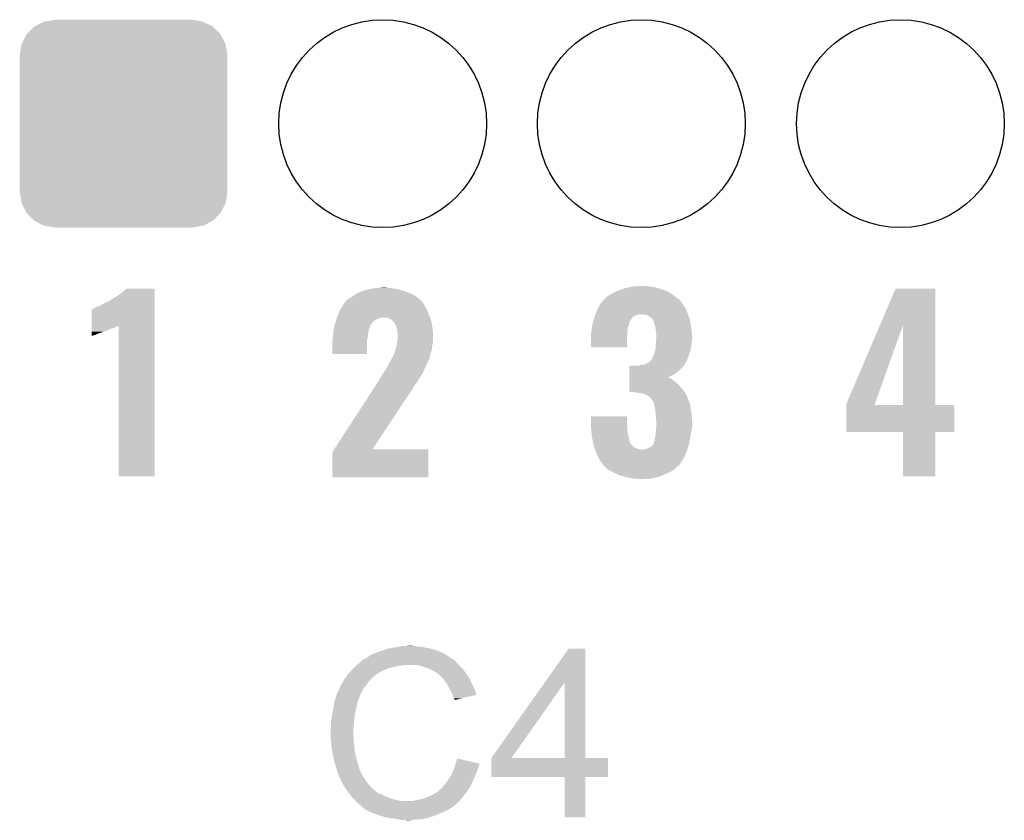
# Model space of a CAD drawing. Extents: x -1.3 to 24.2, y -3.9 to 39.2.
# Tile 26 of 37: x 5.6 to 11.3, y 19.2 to 23.8. Entities that reach past the tile are written whole.
import ezdxf

# ---------------------------------------------------------------- set-up
doc = ezdxf.new("R2010")
doc.units = 0
doc.layers.get('0').update_dxf_attribs({"linetype": 'CONTINUOUS'})
doc.layers.add('ANGLE_11_CLICK_V101_GTO', color=14, linetype='CONTINUOUS')
doc.layers.add('ANGLE_11_CLICK_V101_GTS', color=12, linetype='CONTINUOUS')

# ---------------------------------------------------------------- blocks, each defined once
blk = doc.blocks.new('ROUND_23')
blk.add_circle((0, 0), 0.602)
blk = doc.blocks.new('CUSTOM_52')
for points in [[(-0.512916, 0.564078), (-0.463036, 0.590212), (0.514762, 0.564078), (0.46108, 0.590212)], [(-0.463036, 0.590212), (-0.452138, 0.592028), (0.46108, 0.590212), (0.457348, 0.592028)], [(-0.452138, 0.592028), (-0.40005, 0.600706), (0.457348, 0.592028), (0.40005, 0.600706)], [(-0.40005, 0.600706), (-0.40005, 0.60198), (0.40005, 0.600706), (0.40005, 0.60198)], [(-0.58926, 0.463036), (-0.564078, 0.51476), (0.590212, 0.463036), (0.563112, 0.51476)], [(-0.564078, 0.51476), (-0.559382, 0.519598), (0.563112, 0.51476), (0.560576, 0.519598)], [(-0.559382, 0.519598), (-0.519598, 0.560576), (0.560576, 0.519598), (0.51837, 0.560576)], [(-0.519598, 0.560576), (-0.512916, 0.564078), (0.51837, 0.560576), (0.514762, 0.564078)], [(-0.600706, 0.40005), (-0.592028, 0.457348), (0.600706, 0.40005), (0.59116, 0.457348)], [(-0.592028, 0.457348), (-0.58926, 0.463036), (0.59116, 0.457348), (0.590212, 0.463036)], [(-0.60198, -0.40005), (-0.60198, 0.40005), (0.60198, -0.40005), (0.60198, 0.40005)], [(-0.591158, -0.457348), (-0.600706, -0.40005), (0.592028, -0.457348), (0.600706, -0.40005)], [(-0.590212, -0.463036), (-0.591158, -0.457348), (0.589258, -0.463036), (0.592028, -0.457348)], [(-0.563108, -0.514762), (-0.590212, -0.463036), (0.564078, -0.514762), (0.589258, -0.463036)], [(-0.560576, -0.519598), (-0.563108, -0.514762), (0.559382, -0.519598), (0.564078, -0.514762)], [(-0.518366, -0.560576), (-0.560576, -0.519598), (0.519598, -0.560576), (0.559382, -0.519598)], [(-0.51476, -0.564078), (-0.518366, -0.560576), (0.512914, -0.564078), (0.519598, -0.560576)], [(-0.461078, -0.590212), (-0.51476, -0.564078), (0.463036, -0.590212), (0.512914, -0.564078)], [(-0.457348, -0.592028), (-0.461078, -0.590212), (0.452136, -0.592028), (0.463036, -0.590212)], [(-0.40005, -0.600706), (-0.457348, -0.592028), (0.40005, -0.600706), (0.452136, -0.592028)], [(-0.40005, -0.60198), (-0.40005, -0.600706), (0.40005, -0.60198), (0.40005, -0.600706)]]:
    blk.add_solid(points)

msp = doc.modelspace()

# ---------------------------------------------------------------- linework, layer by layer
at = {"layer": 'ANGLE_11_CLICK_V101_GTO'}
for points in [[(9.09574, 22.24532), (9.1186, 22.2504), (9.248142, 22.24532), (9.21512, 22.2504)], [(9.1186, 22.2504), (9.166858, 22.25294), (9.21512, 22.2504), (9.18972, 22.25294)], [(6.113782, 22.184362), (6.12902, 22.19452), (6.347458, 22.184362), (6.347458, 22.19452)], [(6.12902, 22.19452), (6.15696, 22.21484), (6.347458, 22.19452), (6.347458, 22.21484)], [(6.15696, 22.21484), (6.172198, 22.227538), (6.347458, 22.21484), (6.347458, 22.227538)], [(6.172198, 22.227538), (6.182342, 22.237678), (6.347458, 22.227538), (6.34746, 22.237678)], [(6.182342, 22.237678), (6.182366, 22.2377), (6.34746, 22.237678), (6.182366, 22.2377)], [(7.4803, 22.18436), (7.499344, 22.197058), (7.871458, 22.18436), (7.85622, 22.197058)], [(7.499344, 22.197058), (7.503158, 22.1996), (7.85622, 22.197058), (7.850714, 22.1996)], [(7.503158, 22.1996), (7.52493, 22.2123), (7.850714, 22.1996), (7.823198, 22.2123)], [(7.52493, 22.2123), (7.53364, 22.21738), (7.823198, 22.2123), (7.808976, 22.21738)], [(7.53364, 22.21738), (7.5565, 22.225), (7.808976, 22.21738), (7.78764, 22.225)], [(7.5565, 22.225), (7.571742, 22.23008), (7.78764, 22.225), (7.769862, 22.23008)], [(7.571742, 22.23008), (7.595872, 22.23516), (7.769862, 22.23008), (7.752082, 22.23516)], [(7.595872, 22.23516), (7.620002, 22.24024), (7.752082, 22.23516), (7.7216, 22.24024)], [(7.620002, 22.24024), (7.64667, 22.24278), (7.7216, 22.24024), (7.696202, 22.24278)], [(7.64667, 22.24278), (7.673338, 22.24532), (7.696202, 22.24278), (7.686042, 22.24532)], [(8.9662, 22.18944), (8.983976, 22.20214), (9.366252, 22.18944), (9.34974, 22.20214)], [(8.983976, 22.20214), (8.98398, 22.202142), (9.34974, 22.20214), (9.349738, 22.202142)], [(8.98398, 22.202142), (9.00684, 22.21484), (9.349738, 22.202142), (9.329104, 22.21484)], [(9.00684, 22.21484), (9.025128, 22.22246), (9.329104, 22.21484), (9.316722, 22.22246)], [(9.025128, 22.22246), (9.03732, 22.22754), (9.316722, 22.22246), (9.302498, 22.22754)], [(9.03732, 22.22754), (9.058656, 22.23516), (9.302498, 22.22754), (9.28116, 22.23516)], [(9.058656, 22.23516), (9.072882, 22.24024), (9.28116, 22.23516), (9.264652, 22.24024)], [(9.072882, 22.24024), (9.09574, 22.24532), (9.264652, 22.24024), (9.248142, 22.24532)], [(10.549896, 22.026758), (10.640066, 22.237678), (10.871208, 22.026758), (10.8712, 22.237678)], [(10.640066, 22.237678), (10.640076, 22.2377), (10.8712, 22.237678), (10.640076, 22.2377)], [(6.01218, 22.133562), (6.029962, 22.13864), (6.347456, 22.133562), (6.347456, 22.13864)], [(6.029962, 22.13864), (6.04774, 22.1488), (6.347456, 22.13864), (6.347458, 22.1488)], [(6.04774, 22.1488), (6.09346, 22.171674), (6.347458, 22.1488), (6.347458, 22.171674)], [(6.09346, 22.171674), (6.093474, 22.174206), (6.347458, 22.171674), (6.347458, 22.174206)], [(6.093474, 22.174206), (6.113782, 22.184362), (6.347458, 22.174206), (6.347458, 22.184362)], [(7.424422, 22.12086), (7.437486, 22.14118), (7.921752, 22.12086), (7.90956, 22.14118)], [(7.437486, 22.14118), (7.447286, 22.156422), (7.90956, 22.14118), (7.900852, 22.156422)], [(7.447286, 22.156422), (7.452342, 22.158956), (7.900852, 22.156422), (7.899402, 22.158956)], [(7.452342, 22.158956), (7.452362, 22.158966), (7.899402, 22.158956), (7.89939, 22.158966)], [(7.452362, 22.158966), (7.456932, 22.16658), (7.89939, 22.158966), (7.889244, 22.16658)], [(7.456932, 22.16658), (7.45998, 22.171656), (7.889244, 22.16658), (7.886702, 22.171656)], [(7.45998, 22.171656), (7.459984, 22.171662), (7.886702, 22.171656), (7.886696, 22.171662)], [(7.459984, 22.171662), (7.4803, 22.18436), (7.886696, 22.171662), (7.871458, 22.18436)], [(8.9154, 22.1234), (8.925562, 22.14372), (9.4234, 22.1234), (9.409854, 22.14372)], [(8.925562, 22.14372), (8.927516, 22.14626), (9.409854, 22.14372), (9.40816, 22.14626)], [(8.927516, 22.14626), (8.941194, 22.16404), (9.40816, 22.14626), (9.39546, 22.16404)], [(8.941194, 22.16404), (8.949006, 22.174196), (9.39546, 22.16404), (9.38784, 22.174196)], [(8.949006, 22.174196), (8.950964, 22.17674), (9.38784, 22.174196), (9.382762, 22.17674)], [(8.950964, 22.17674), (8.950966, 22.176742), (9.382762, 22.17674), (9.38276, 22.176742)], [(8.950966, 22.176742), (8.95604, 22.179282), (9.38276, 22.176742), (9.379458, 22.179282)], [(8.95604, 22.179282), (8.9662, 22.18944), (9.379458, 22.179282), (9.366252, 22.18944)], [(5.981708, 22.021784), (5.981722, 22.11832), (6.347454, 22.021784), (6.347456, 22.11832)], [(5.981722, 22.11832), (5.984242, 22.118322), (6.347456, 22.11832), (6.347456, 22.118322)], [(5.984242, 22.118322), (5.991864, 22.120862), (6.347456, 22.118322), (6.347456, 22.120862)], [(5.991864, 22.120862), (5.999478, 22.12594), (6.347456, 22.120862), (6.347456, 22.12594)], [(5.999478, 22.12594), (6.01218, 22.133562), (6.347456, 22.12594), (6.347456, 22.133562)], [(7.403464, 22.07006), (7.40664, 22.08022), (7.942944, 22.07006), (7.939316, 22.08022)], [(7.40664, 22.08022), (7.408862, 22.0853), (7.939316, 22.08022), (7.9375, 22.0853)], [(7.408862, 22.0853), (7.422198, 22.11578), (7.9375, 22.0853), (7.9248, 22.11578)], [(7.422198, 22.11578), (7.424422, 22.12086), (7.9248, 22.11578), (7.921752, 22.12086)], [(8.89508, 22.0726), (8.8978, 22.080218), (9.118602, 22.0726), (9.128758, 22.080218)], [(8.8978, 22.080218), (8.899614, 22.0853), (9.128758, 22.080218), (9.14146, 22.0853)], [(8.899614, 22.0853), (8.900522, 22.087838), (9.14146, 22.0853), (9.149078, 22.087838)], [(8.900522, 22.08784), (8.902336, 22.09292), (9.437794, 22.08784), (9.4361, 22.09292)], [(8.900522, 22.087838), (8.900522, 22.08784), (9.149078, 22.087838), (9.184638, 22.08784)], [(8.902336, 22.09292), (8.90778, 22.10816), (9.4361, 22.09292), (9.42975, 22.10816)], [(8.90778, 22.10816), (8.9154, 22.1234), (9.42975, 22.10816), (9.4234, 22.1234)], [(9.199878, 22.085302), (9.184638, 22.08784), (9.43864, 22.085302), (9.437794, 22.08784)], [(9.21004, 22.077682), (9.199878, 22.085302), (9.44118, 22.077682), (9.43864, 22.085302)], [(5.981706, 22.01926), (5.981708, 22.021784), (6.134096, 22.01926), (6.13915, 22.021784)], [(6.13918, 21.150602), (6.13915, 22.021784), (6.347438, 21.150602), (6.347454, 22.021784)], [(7.38852, 22.019258), (7.389874, 22.024336), (7.594598, 22.019258), (7.597138, 22.024336)], [(7.389874, 22.024336), (7.39055, 22.026874), (7.597138, 22.024336), (7.59714, 22.026874)], [(7.39055, 22.026874), (7.39394, 22.03958), (7.59714, 22.026874), (7.607724, 22.03958)], [(7.39394, 22.03958), (7.394732, 22.04212), (7.607724, 22.03958), (7.60984, 22.04212)], [(7.394732, 22.04212), (7.397908, 22.052278), (7.60984, 22.04212), (7.62, 22.052278)], [(7.397908, 22.052278), (7.40029, 22.0599), (7.62, 22.052278), (7.63524, 22.0599)], [(7.40029, 22.0599), (7.401876, 22.06498), (7.63524, 22.0599), (7.64794, 22.06498)], [(7.401876, 22.06498), (7.403464, 22.070058), (7.64794, 22.06498), (7.658096, 22.070058)], [(7.403464, 22.070058), (7.403464, 22.07006), (7.658096, 22.070058), (7.688578, 22.07006)], [(7.701276, 22.067522), (7.688578, 22.07006), (7.94385, 22.067522), (7.942944, 22.07006)], [(7.719058, 22.057362), (7.701276, 22.067522), (7.947478, 22.057362), (7.94385, 22.067522)], [(7.726684, 22.049738), (7.719058, 22.057362), (7.9502, 22.049738), (7.947478, 22.057362)], [(7.72922, 22.047202), (7.726684, 22.049738), (7.950648, 22.047202), (7.9502, 22.049738)], [(7.734292, 22.044662), (7.72922, 22.047202), (7.951096, 22.044662), (7.950648, 22.047202)], [(7.73938, 22.031958), (7.734292, 22.044662), (7.953338, 22.031958), (7.951096, 22.044662)], [(7.747, 22.019262), (7.73938, 22.031958), (7.95558, 22.019262), (7.953338, 22.031958)], [(8.88062, 22.009098), (8.882964, 22.02434), (9.08812, 22.009098), (9.093198, 22.02434)], [(8.882964, 22.02434), (8.884918, 22.037038), (9.093198, 22.02434), (9.09574, 22.037038)], [(8.884918, 22.037038), (8.88492, 22.037042), (9.09574, 22.037038), (9.09574, 22.037042)], [(8.88492, 22.037042), (8.887096, 22.044658), (9.09574, 22.037042), (9.09828, 22.044658)], [(8.887096, 22.044658), (8.888546, 22.049738), (9.09828, 22.044658), (9.10082, 22.049738)], [(8.888546, 22.049738), (8.892902, 22.06498), (9.10082, 22.049738), (9.11098, 22.06498)], [(8.892902, 22.06498), (8.895078, 22.072598), (9.11098, 22.06498), (9.1186, 22.072598)], [(8.895078, 22.072598), (8.89508, 22.0726), (9.1186, 22.072598), (9.118602, 22.0726)], [(9.220194, 22.072602), (9.21004, 22.077682), (9.442874, 22.072602), (9.44118, 22.077682)], [(9.22528, 22.064984), (9.220194, 22.072602), (9.445412, 22.064984), (9.442874, 22.072602)], [(9.230356, 22.062442), (9.22528, 22.064984), (9.44626, 22.062442), (9.445412, 22.064984)], [(9.235434, 22.057366), (9.230356, 22.062442), (9.447952, 22.057366), (9.44626, 22.062442)], [(9.23544, 22.054824), (9.235434, 22.057366), (9.4488, 22.054824), (9.447952, 22.057366)], [(9.235442, 22.054818), (9.23544, 22.054824), (9.4488, 22.054818), (9.4488, 22.054824)], [(9.24052, 22.039578), (9.235442, 22.054818), (9.451658, 22.039578), (9.4488, 22.054818)], [(9.245598, 22.026882), (9.24052, 22.039578), (9.45404, 22.026882), (9.451658, 22.039578)], [(9.247414, 22.014182), (9.245598, 22.026882), (9.45642, 22.014182), (9.45404, 22.026882)], [(10.355582, 21.572224), (10.549896, 22.026758), (10.520862, 21.572224), (10.683202, 22.026758)], [(10.683218, 21.5646), (10.683202, 22.026758), (10.871222, 21.5646), (10.871208, 22.026758)], [(5.9817, 21.968458), (5.981702, 21.97862), (5.999478, 21.968458), (6.022338, 21.97862)], [(5.9817, 21.96592), (5.9817, 21.968458), (5.989322, 21.96592), (5.999478, 21.968458)], [(5.9817, 21.96341), (5.9817, 21.96592), (5.9817, 21.96341), (5.989322, 21.96592)], [(5.981702, 21.98878), (5.981704, 21.996398), (6.052818, 21.98878), (6.078218, 21.996398)], [(5.981702, 21.988778), (5.981702, 21.98878), (6.050278, 21.988778), (6.052818, 21.98878)], [(5.981702, 21.98624), (5.981702, 21.988778), (6.04266, 21.98624), (6.050278, 21.988778)], [(5.981702, 21.981158), (5.981702, 21.98624), (6.032498, 21.981158), (6.04266, 21.98624)], [(5.981702, 21.97862), (5.981702, 21.981158), (6.022338, 21.97862), (6.032498, 21.981158)], [(5.981704, 21.996398), (5.981706, 22.006558), (6.078218, 21.996398), (6.095996, 22.006558)], [(5.981706, 22.016718), (5.981706, 22.01926), (6.121396, 22.016718), (6.131558, 22.01926)], [(5.981706, 22.009098), (5.981706, 22.016718), (6.111238, 22.009098), (6.121396, 22.016718)], [(5.981706, 22.006558), (5.981706, 22.009098), (6.095996, 22.006558), (6.111238, 22.009098)], [(7.37997, 21.9583), (7.38124, 21.965918), (7.5819, 21.9583), (7.582746, 21.965918)], [(7.38124, 21.965918), (7.382328, 21.981162), (7.582746, 21.965918), (7.58444, 21.981162)], [(7.382328, 21.981162), (7.383416, 21.996398), (7.58444, 21.981162), (7.58698, 21.996398)], [(7.383416, 21.996398), (7.38378, 22.001482), (7.58698, 21.996398), (7.589012, 22.001482)], [(7.38378, 22.001482), (7.38581, 22.009098), (7.589012, 22.001482), (7.592058, 22.009098)], [(7.38581, 22.009098), (7.38852, 22.019258), (7.592058, 22.009098), (7.594598, 22.019258)], [(7.749542, 22.00656), (7.747, 22.019262), (7.95782, 22.00656), (7.95558, 22.019262)], [(7.75462, 21.981162), (7.749542, 22.00656), (7.959158, 21.981162), (7.95782, 22.00656)], [(7.75462, 21.958302), (7.75462, 21.981162), (7.96036, 21.958302), (7.959158, 21.981162)], [(8.87476, 21.968462), (8.875394, 21.971), (9.085326, 21.968462), (9.08558, 21.971)], [(8.87476, 21.945602), (8.87476, 21.968462), (9.08304, 21.945602), (9.085326, 21.968462)], [(8.875394, 21.971), (8.8773, 21.978622), (9.08558, 21.971), (9.08558, 21.978622)], [(8.8773, 21.991322), (8.87984, 22.00402), (9.08558, 21.991322), (9.087394, 22.00402)], [(8.8773, 21.991318), (8.8773, 21.991322), (9.08558, 21.991318), (9.08558, 21.991322)], [(8.8773, 21.978622), (8.8773, 21.991318), (9.08558, 21.978622), (9.08558, 21.991318)], [(8.87984, 22.00402), (8.88062, 22.009098), (9.087394, 22.00402), (9.08812, 22.009098)], [(9.25068, 21.99132), (9.247414, 22.014182), (9.458708, 21.99132), (9.45642, 22.014182)], [(9.25322, 21.976082), (9.25068, 21.99132), (9.46023, 21.976082), (9.458708, 21.99132)], [(9.25322, 21.963382), (9.25322, 21.976082), (9.4615, 21.963382), (9.46023, 21.976082)], [(7.37616, 21.927822), (7.378064, 21.935438), (7.576816, 21.927822), (7.57682, 21.935438)], [(7.37616, 21.859262), (7.37616, 21.927822), (7.576798, 21.859262), (7.576816, 21.927822)], [(7.378064, 21.935438), (7.3787, 21.937982), (7.57682, 21.935438), (7.577384, 21.937982)], [(7.3787, 21.950682), (7.37997, 21.9583), (7.580206, 21.950682), (7.5819, 21.9583)], [(7.3787, 21.937982), (7.3787, 21.950682), (7.577384, 21.937982), (7.580206, 21.950682)], [(7.747724, 21.90496), (7.74954, 21.917658), (7.95528, 21.90496), (7.957396, 21.917658)], [(7.74954, 21.917658), (7.75349, 21.935438), (7.957396, 21.917658), (7.96036, 21.935438)], [(7.75349, 21.935438), (7.75462, 21.940522), (7.96036, 21.935438), (7.96036, 21.940522)], [(7.75462, 21.940522), (7.75462, 21.958302), (7.96036, 21.940522), (7.96036, 21.958302)], [(8.87476, 21.897362), (8.87476, 21.945602), (9.083018, 21.897362), (9.08304, 21.945602)], [(9.25068, 21.92274), (9.252988, 21.94814), (9.458324, 21.92274), (9.4615, 21.94814)], [(9.25068, 21.907502), (9.25068, 21.92274), (9.45642, 21.907502), (9.458324, 21.92274)], [(9.25068, 21.897342), (9.25068, 21.907502), (9.454388, 21.897342), (9.45642, 21.907502)], [(9.252988, 21.94814), (9.25322, 21.950678), (9.4615, 21.94814), (9.4615, 21.950678)], [(9.25322, 21.950678), (9.25322, 21.963382), (9.4615, 21.950678), (9.4615, 21.963382)], [(7.576798, 21.85924), (7.37616, 21.859262), (7.576798, 21.85924), (7.576798, 21.859262)], [(7.729222, 21.84908), (7.731762, 21.851624), (7.94228, 21.84908), (7.94303, 21.851624)], [(7.731762, 21.851624), (7.734302, 21.856702), (7.94303, 21.851624), (7.944522, 21.856702)], [(7.734302, 21.856702), (7.73684, 21.866858), (7.944522, 21.856702), (7.94751, 21.866858)], [(7.73684, 21.866858), (7.74192, 21.8821), (7.94751, 21.866858), (7.951992, 21.8821)], [(7.74192, 21.8821), (7.742644, 21.884638), (7.951992, 21.8821), (7.95274, 21.884638)], [(7.742644, 21.884638), (7.747, 21.899882), (7.95274, 21.884638), (7.954644, 21.899882)], [(7.747, 21.899882), (7.747724, 21.90496), (7.954644, 21.899882), (7.95528, 21.90496)], [(9.083018, 21.89734), (8.87476, 21.897362), (9.083018, 21.89734), (9.083018, 21.897362)], [(9.23544, 21.844), (9.240522, 21.8567), (9.439102, 21.844), (9.443722, 21.8567)], [(9.240522, 21.8567), (9.2456, 21.874478), (9.443722, 21.8567), (9.449054, 21.874478)], [(9.2456, 21.874478), (9.247292, 21.8821), (9.449054, 21.874478), (9.45134, 21.8821)], [(9.247292, 21.8821), (9.25068, 21.897342), (9.45134, 21.8821), (9.454388, 21.897342)], [(7.6962, 21.78812), (7.708898, 21.80844), (7.918872, 21.78812), (7.92734, 21.80844)], [(7.708898, 21.80844), (7.721598, 21.833836), (7.92734, 21.80844), (7.940038, 21.833836)], [(7.721598, 21.833836), (7.72541, 21.841458), (7.940038, 21.833836), (7.94004, 21.841458)], [(7.72541, 21.841458), (7.729222, 21.84908), (7.94004, 21.841458), (7.94228, 21.84908)], [(9.141462, 21.79066), (9.15416, 21.7932), (9.411334, 21.79066), (9.41324, 21.7932)], [(9.15416, 21.7932), (9.1694, 21.79574), (9.41324, 21.7932), (9.414932, 21.79574)], [(9.1694, 21.79574), (9.187184, 21.798282), (9.414932, 21.79574), (9.416628, 21.798282)], [(9.187184, 21.798282), (9.191412, 21.80082), (9.416628, 21.798282), (9.41832, 21.80082)], [(9.191412, 21.80082), (9.195646, 21.80336), (9.41832, 21.80082), (9.420858, 21.80336)], [(9.195646, 21.80336), (9.19988, 21.8059), (9.420858, 21.80336), (9.422128, 21.8059)], [(9.19988, 21.8059), (9.215122, 21.813524), (9.422128, 21.8059), (9.42594, 21.813524)], [(9.215122, 21.813524), (9.22528, 21.82622), (9.42594, 21.813524), (9.432288, 21.82622)], [(9.22528, 21.82622), (9.227818, 21.82876), (9.432288, 21.82622), (9.43356, 21.82876)], [(9.227818, 21.82876), (9.227822, 21.828764), (9.43356, 21.82876), (9.43356, 21.828764)], [(9.227822, 21.828764), (9.23544, 21.844), (9.43356, 21.828764), (9.439102, 21.844)], [(7.663178, 21.734778), (7.666564, 21.739856), (7.891778, 21.734778), (7.894318, 21.739856)], [(7.666564, 21.739856), (7.66826, 21.7424), (7.894318, 21.739856), (7.896858, 21.7424)], [(7.66826, 21.7424), (7.683498, 21.765258), (7.896858, 21.7424), (7.908288, 21.765258)], [(7.683498, 21.765258), (7.690554, 21.77796), (7.908288, 21.765258), (7.91464, 21.77796)], [(7.690554, 21.77796), (7.6962, 21.78812), (7.91464, 21.77796), (7.918872, 21.78812)], [(9.098292, 21.72462), (9.098294, 21.74494), (9.321892, 21.72462), (9.362438, 21.74494)], [(9.098294, 21.74494), (9.098296, 21.75764), (9.362438, 21.74494), (9.38022, 21.75764)], [(9.098296, 21.75764), (9.0983, 21.78304), (9.38022, 21.75764), (9.405618, 21.78304)], [(9.0983, 21.78304), (9.098302, 21.79066), (9.405618, 21.78304), (9.411334, 21.79066)], [(7.627108, 21.676356), (7.638668, 21.69414), (7.851138, 21.676356), (7.86638, 21.69414)], [(7.638668, 21.69414), (7.64032, 21.69668), (7.86638, 21.69414), (7.86783, 21.69668)], [(7.64032, 21.69668), (7.649464, 21.711922), (7.86783, 21.69668), (7.876542, 21.711922)], [(7.649464, 21.711922), (7.65556, 21.72208), (7.876542, 21.711922), (7.883312, 21.72208)], [(7.65556, 21.72208), (7.658102, 21.727162), (7.883312, 21.72208), (7.8867, 21.727162)], [(7.658102, 21.727162), (7.663178, 21.734778), (7.8867, 21.727162), (7.891778, 21.734778)], [(9.098284, 21.67382), (9.098286, 21.68652), (9.39038, 21.67382), (9.37768, 21.68652)], [(9.098286, 21.68652), (9.098288, 21.70684), (9.37768, 21.68652), (9.35228, 21.70684)], [(9.098288, 21.70684), (9.09829, 21.71446), (9.35228, 21.70684), (9.34212, 21.71446)], [(9.09829, 21.719538), (9.098292, 21.72208), (9.334504, 21.719538), (9.326884, 21.72208)], [(9.09829, 21.71446), (9.09829, 21.719538), (9.34212, 21.71446), (9.334504, 21.719538)], [(9.098292, 21.724614), (9.098292, 21.72462), (9.324346, 21.724614), (9.321892, 21.72462)], [(9.098292, 21.72208), (9.098292, 21.724614), (9.326884, 21.72208), (9.324346, 21.724614)], [(7.387718, 21.30806), (7.59244, 21.62302), (7.609882, 21.30806), (7.81812, 21.62302)], [(7.59244, 21.62302), (7.610602, 21.65096), (7.81812, 21.62302), (7.838438, 21.65096)], [(7.610602, 21.65096), (7.627108, 21.676356), (7.838438, 21.65096), (7.851138, 21.676356)], [(9.09828, 21.6408), (9.098282, 21.65858), (9.41578, 21.6408), (9.40308, 21.65858)], [(9.09828, 21.638282), (9.09828, 21.6408), (9.417354, 21.638282), (9.41578, 21.6408)], [(9.128756, 21.63826), (9.09828, 21.638282), (9.417368, 21.63826), (9.417354, 21.638282)], [(9.098282, 21.65858), (9.098284, 21.67382), (9.40308, 21.65858), (9.39038, 21.67382)], [(9.133836, 21.635722), (9.128756, 21.63826), (9.418954, 21.635722), (9.417368, 21.63826)], [(9.136378, 21.63572), (9.133836, 21.635722), (9.418956, 21.63572), (9.418954, 21.635722)], [(9.15924, 21.63318), (9.136378, 21.63572), (9.420544, 21.63318), (9.418956, 21.63572)], [(9.177016, 21.63064), (9.15924, 21.63318), (9.42213, 21.63064), (9.420544, 21.63318)], [(9.194798, 21.62302), (9.177016, 21.63064), (9.426894, 21.62302), (9.42213, 21.63064)], [(9.199034, 21.62048), (9.194798, 21.62302), (9.42848, 21.62048), (9.426894, 21.62302)], [(9.207498, 21.615402), (9.199034, 21.62048), (9.430512, 21.615402), (9.42848, 21.62048)], [(9.217658, 21.60778), (9.207498, 21.615402), (9.43356, 21.60778), (9.430512, 21.615402)], [(9.225274, 21.600166), (9.217658, 21.60778), (9.436606, 21.600166), (9.43356, 21.60778)], [(9.22528, 21.595102), (9.225274, 21.600166), (9.438632, 21.595102), (9.436606, 21.600166)], [(9.227808, 21.595078), (9.22528, 21.595102), (9.438642, 21.595078), (9.438632, 21.595102)], [(9.23798, 21.577302), (9.227808, 21.595078), (9.445752, 21.577302), (9.438642, 21.595078)], [(9.239886, 21.569678), (9.23798, 21.577302), (9.4488, 21.569678), (9.445752, 21.577302)], [(9.24306, 21.55698), (9.239886, 21.569678), (9.450754, 21.55698), (9.4488, 21.569678)], [(10.35558, 21.564628), (10.355582, 21.572224), (10.51815, 21.564628), (10.520862, 21.572224)], [(10.35558, 21.5646), (10.35558, 21.564628), (10.683218, 21.5646), (10.51815, 21.564628)], [(10.35558, 21.564578), (10.35558, 21.5646), (10.98042, 21.564578), (10.871222, 21.5646)], [(10.35558, 21.407142), (10.35558, 21.564578), (10.980398, 21.407142), (10.98042, 21.564578)], [(9.246648, 21.53666), (9.24306, 21.55698), (9.45388, 21.53666), (9.450754, 21.55698)], [(9.25068, 21.513802), (9.246648, 21.53666), (9.45769, 21.513802), (9.45388, 21.53666)], [(9.25068, 21.506182), (9.25068, 21.513802), (9.45896, 21.506182), (9.45769, 21.513802)], [(8.87476, 21.46046), (8.87478, 21.498538), (9.08304, 21.46046), (9.08304, 21.498538)], [(8.875222, 21.4503), (8.87476, 21.46046), (9.08304, 21.4503), (9.08304, 21.46046)], [(8.87478, 21.498538), (8.874782, 21.49856), (9.08304, 21.498538), (8.874782, 21.49856)], [(8.876032, 21.432518), (8.875222, 21.4503), (9.08558, 21.432518), (9.08304, 21.4503)], [(9.25068, 21.493482), (9.25068, 21.506182), (9.459808, 21.493482), (9.45896, 21.506182)], [(9.25322, 21.478242), (9.25068, 21.493482), (9.460824, 21.478242), (9.459808, 21.493482)], [(9.25322, 21.468082), (9.25322, 21.478242), (9.4615, 21.468082), (9.460824, 21.478242)], [(9.25322, 21.442678), (9.25322, 21.468082), (9.4615, 21.442678), (9.4615, 21.468082)], [(8.876724, 21.417278), (8.876032, 21.432518), (9.08558, 21.417278), (9.08558, 21.432518)], [(8.8773, 21.404582), (8.876724, 21.417278), (9.087962, 21.404582), (9.08558, 21.417278)], [(8.881712, 21.37664), (8.8773, 21.404582), (9.0932, 21.37664), (9.087962, 21.404582)], [(9.25068, 21.40966), (9.250962, 21.4122), (9.456028, 21.40966), (9.45642, 21.4122)], [(9.25068, 21.389342), (9.25068, 21.40966), (9.452902, 21.389342), (9.456028, 21.40966)], [(9.250962, 21.4122), (9.252936, 21.42998), (9.45642, 21.4122), (9.45896, 21.42998)], [(9.252936, 21.42998), (9.25322, 21.432522), (9.45896, 21.42998), (9.459468, 21.432522)], [(9.25322, 21.432522), (9.25322, 21.442678), (9.459468, 21.432522), (9.4615, 21.442678)], [(10.683218, 21.40712), (10.35558, 21.407142), (10.980398, 21.40712), (10.980398, 21.407142)], [(10.68322, 21.407098), (10.683218, 21.40712), (10.8712, 21.407098), (10.980398, 21.40712)], [(10.68324, 21.150602), (10.68322, 21.407098), (10.871178, 21.150602), (10.8712, 21.407098)], [(8.88492, 21.356322), (8.881712, 21.37664), (9.09828, 21.356322), (9.0932, 21.37664)], [(8.88492, 21.35632), (8.88492, 21.356322), (9.098282, 21.35632), (9.09828, 21.356322)], [(8.888732, 21.341078), (8.88492, 21.35632), (9.103364, 21.341078), (9.098282, 21.35632)], [(8.890004, 21.335996), (8.888732, 21.341078), (9.108442, 21.335996), (9.103364, 21.341078)], [(9.230362, 21.328384), (9.236452, 21.338538), (9.440546, 21.328384), (9.44372, 21.338538)], [(9.236452, 21.338538), (9.23798, 21.341084), (9.44372, 21.338538), (9.444196, 21.341084)], [(9.23798, 21.341084), (9.237982, 21.348704), (9.444196, 21.341084), (9.445626, 21.348704)], [(9.237982, 21.348704), (9.24306, 21.358862), (9.445626, 21.348704), (9.44753, 21.358862)], [(9.24306, 21.358862), (9.2456, 21.37156), (9.44753, 21.358862), (9.44991, 21.37156)], [(9.2456, 21.37156), (9.247776, 21.37918), (9.44991, 21.37156), (9.45134, 21.37918)], [(9.247776, 21.37918), (9.25068, 21.389342), (9.45134, 21.37918), (9.452902, 21.389342)], [(7.37616, 21.145522), (7.376164, 21.290284), (7.932398, 21.145522), (7.932416, 21.290284)], [(7.376164, 21.290284), (7.387704, 21.308038), (7.932416, 21.290284), (7.93242, 21.308038)], [(7.387704, 21.308038), (7.387718, 21.30806), (7.93242, 21.308038), (7.609882, 21.30806)], [(8.891272, 21.33092), (8.890004, 21.335996), (9.110984, 21.33092), (9.108442, 21.335996)], [(8.892544, 21.325838), (8.891272, 21.33092), (9.118602, 21.325838), (9.110984, 21.33092)], [(8.895082, 21.31568), (8.892544, 21.325838), (9.128764, 21.31568), (9.118602, 21.325838)], [(8.895084, 21.315678), (8.895082, 21.31568), (9.128766, 21.315678), (9.128764, 21.31568)], [(8.89599, 21.31314), (8.895084, 21.315678), (9.138918, 21.31314), (9.128766, 21.315678)], [(8.897804, 21.30806), (8.89599, 21.31314), (9.154162, 21.30806), (9.138918, 21.31314)], [(8.898712, 21.30552), (8.897804, 21.30806), (9.171942, 21.30552), (9.154162, 21.30806)], [(8.901432, 21.2979), (8.898712, 21.30552), (9.43102, 21.2979), (9.4334, 21.30552)], [(8.90778, 21.280122), (8.901432, 21.2979), (9.42324, 21.280122), (9.43102, 21.2979)], [(8.919212, 21.25726), (8.90778, 21.280122), (9.413238, 21.25726), (9.42324, 21.280122)], [(9.171942, 21.30552), (9.179562, 21.305522), (9.4334, 21.30552), (9.4334, 21.305522)], [(9.179562, 21.305522), (9.187182, 21.30806), (9.4334, 21.305522), (9.434194, 21.30806)], [(9.187182, 21.30806), (9.199882, 21.310602), (9.434194, 21.30806), (9.434988, 21.310602)], [(9.199882, 21.310602), (9.2202, 21.320762), (9.434988, 21.310602), (9.438164, 21.320762)], [(9.2202, 21.320762), (9.230362, 21.328384), (9.438164, 21.320762), (9.440546, 21.328384)], [(8.920482, 21.25472), (8.919212, 21.25726), (9.411604, 21.25472), (9.413238, 21.25726)], [(8.93318, 21.2344), (8.920482, 21.25472), (9.398544, 21.2344), (9.411604, 21.25472)], [(8.940798, 21.22424), (8.93318, 21.2344), (9.392012, 21.22424), (9.398544, 21.2344)], [(8.942072, 21.221698), (8.940798, 21.22424), (9.39038, 21.221698), (9.392012, 21.22424)], [(8.943338, 21.219164), (8.942072, 21.221698), (9.38911, 21.219164), (9.39038, 21.221698)], [(8.945882, 21.21662), (8.943338, 21.219164), (9.387836, 21.21662), (9.38911, 21.219164)], [(8.953504, 21.208998), (8.945882, 21.21662), (9.37768, 21.208998), (9.387836, 21.21662)], [(8.968742, 21.19376), (8.953504, 21.208998), (9.36244, 21.19376), (9.37768, 21.208998)], [(8.97128, 21.191222), (8.968742, 21.19376), (9.358632, 21.191222), (9.36244, 21.19376)], [(8.995094, 21.17852), (8.97128, 21.191222), (9.33958, 21.17852), (9.358632, 21.191222)], [(9.00938, 21.1709), (8.995094, 21.17852), (9.32307, 21.1709), (9.33958, 21.17852)], [(9.02716, 21.16328), (9.00938, 21.1709), (9.30656, 21.16328), (9.32307, 21.1709)], [(6.347438, 21.15058), (6.13918, 21.150602), (6.347438, 21.15058), (6.347438, 21.150602)], [(7.932398, 21.1455), (7.37616, 21.145522), (7.932398, 21.1455), (7.932398, 21.145522)], [(9.044938, 21.15566), (9.02716, 21.16328), (9.287508, 21.15566), (9.30656, 21.16328)], [(9.073516, 21.14804), (9.044938, 21.15566), (9.268458, 21.14804), (9.287508, 21.15566)], [(9.08304, 21.1455), (9.073516, 21.14804), (9.257028, 21.1455), (9.268458, 21.14804)], [(9.116058, 21.13788), (9.08304, 21.1455), (9.222738, 21.13788), (9.257028, 21.1455)], [(9.154158, 21.13534), (9.143998, 21.13788), (9.1694, 21.13534), (9.222738, 21.13788)], [(10.871178, 21.15058), (10.68324, 21.150602), (10.871178, 21.15058), (10.871178, 21.150602)], [(7.642858, 20.13458), (7.6581, 20.13966), (8.00227, 20.13458), (7.99084, 20.13966)], [(7.6581, 20.13966), (7.675882, 20.14474), (7.99084, 20.13966), (7.974586, 20.14474)], [(7.675882, 20.14474), (7.693662, 20.15236), (7.974586, 20.14474), (7.950202, 20.15236)], [(7.693662, 20.15236), (7.7343, 20.15998), (7.950202, 20.15236), (7.912098, 20.15998)], [(7.7343, 20.15998), (7.76478, 20.16506), (7.912098, 20.15998), (7.894324, 20.16506)], [(7.76478, 20.16506), (7.78002, 20.1676), (7.876542, 20.16506), (7.861302, 20.1676)], [(7.78002, 20.1676), (7.825738, 20.17014), (7.848602, 20.1676), (7.838442, 20.17014)], [(8.606944, 19.956722), (8.745214, 20.152338), (8.841748, 19.956722), (8.84174, 20.152338)], [(8.745214, 20.152338), (8.74523, 20.15236), (8.84174, 20.152338), (8.74523, 20.15236)], [(7.536408, 20.073618), (7.545416, 20.08124), (8.094982, 20.073618), (8.0899, 20.08124)], [(7.545416, 20.08124), (7.551422, 20.086322), (8.0899, 20.08124), (8.084818, 20.086322)], [(7.551422, 20.086322), (7.555646, 20.088858), (8.084818, 20.086322), (8.08228, 20.088858)], [(7.555646, 20.088858), (7.559876, 20.091398), (8.08228, 20.088858), (8.077204, 20.091398)], [(7.559876, 20.091398), (7.564102, 20.093934), (8.077204, 20.091398), (8.074666, 20.093934)], [(7.564102, 20.093934), (7.564112, 20.09394), (8.074666, 20.093934), (8.072124, 20.09394)], [(7.564112, 20.09394), (7.585268, 20.10664), (8.072124, 20.09394), (8.0518, 20.10664)], [(7.585268, 20.10664), (7.58952, 20.109192), (8.0518, 20.10664), (8.048228, 20.109192)], [(7.58952, 20.109192), (7.589534, 20.111726), (8.048228, 20.109192), (8.04468, 20.111726)], [(7.589534, 20.111726), (7.599682, 20.1168), (8.04468, 20.111726), (8.037574, 20.1168)], [(7.599682, 20.1168), (7.607294, 20.119338), (8.037574, 20.1168), (8.03402, 20.119338)], [(7.607294, 20.119338), (7.6073, 20.11934), (8.03402, 20.119338), (8.034018, 20.11934)], [(7.6073, 20.11934), (7.61746, 20.12442), (8.034018, 20.11934), (8.02386, 20.12442)], [(7.61746, 20.12442), (7.630158, 20.1295), (8.02386, 20.12442), (8.0137, 20.1295)], [(7.630158, 20.1295), (7.642858, 20.13458), (8.0137, 20.1295), (8.00227, 20.13458)], [(7.483532, 20.02282), (7.49046, 20.03044), (7.663182, 20.02282), (7.67969, 20.03044)], [(7.49046, 20.03044), (7.49808, 20.03806), (7.67969, 20.03044), (7.696198, 20.03806)], [(7.49808, 20.03806), (7.51332, 20.0533), (7.696198, 20.03806), (7.75716, 20.0533)], [(7.51332, 20.0533), (7.51586, 20.05584), (7.75716, 20.0533), (7.782562, 20.05584)], [(7.51586, 20.05584), (7.5184, 20.05838), (7.782562, 20.05584), (7.795258, 20.05838)], [(7.5184, 20.05838), (7.536408, 20.073618), (8.11022, 20.05838), (8.094982, 20.073618)], [(7.889238, 20.0533), (7.858758, 20.05838), (8.1153, 20.0533), (8.11022, 20.05838)], [(7.91718, 20.04314), (7.889238, 20.0533), (8.12546, 20.04314), (8.1153, 20.0533)], [(7.924806, 20.040598), (7.91718, 20.04314), (8.128002, 20.040598), (8.12546, 20.04314)], [(7.940038, 20.03552), (7.924806, 20.040598), (8.132066, 20.03552), (8.128002, 20.040598)], [(7.95528, 20.0279), (7.940038, 20.03552), (8.13816, 20.0279), (8.132066, 20.03552)], [(7.96036, 20.02536), (7.95528, 20.0279), (8.139976, 20.02536), (8.13816, 20.0279)], [(7.973062, 20.01774), (7.96036, 20.02536), (8.145418, 20.01774), (8.139976, 20.02536)], [(7.441182, 19.966938), (7.447278, 19.9771), (7.59206, 19.966938), (7.602222, 19.9771)], [(7.447278, 19.9771), (7.459724, 19.994878), (7.602222, 19.9771), (7.62, 19.994878)], [(7.459724, 19.994878), (7.46506, 20.0025), (7.62, 19.994878), (7.630158, 20.0025)], [(7.46506, 20.0025), (7.465062, 20.002502), (7.630158, 20.0025), (7.63016, 20.002502)], [(7.465062, 20.002502), (7.467366, 20.005038), (7.63016, 20.002502), (7.632698, 20.005038)], [(7.467366, 20.005038), (7.483532, 20.02282), (7.632698, 20.005038), (7.663182, 20.02282)], [(7.983216, 20.012662), (7.973062, 20.01774), (8.149046, 20.012662), (8.145418, 20.01774)], [(7.98576, 20.01012), (7.983216, 20.012662), (8.150862, 20.01012), (8.149046, 20.012662)], [(8.005764, 19.99234), (7.98576, 20.01012), (8.163562, 19.99234), (8.150862, 20.01012)], [(8.00862, 19.9898), (8.005764, 19.99234), (8.165014, 19.9898), (8.163562, 19.99234)], [(8.020812, 19.97456), (8.00862, 19.9898), (8.17372, 19.97456), (8.165014, 19.9898)], [(8.02894, 19.9644), (8.020812, 19.97456), (8.1788, 19.9644), (8.17372, 19.97456)], [(7.4041, 19.89328), (7.417246, 19.921218), (7.54253, 19.89328), (7.5565, 19.921218)], [(7.417246, 19.921218), (7.42442, 19.936464), (7.5565, 19.921218), (7.568358, 19.936464)], [(7.42442, 19.936464), (7.424426, 19.939006), (7.568358, 19.936464), (7.570334, 19.939006)], [(7.424426, 19.939006), (7.42696, 19.941544), (7.570334, 19.939006), (7.572308, 19.941544)], [(7.42696, 19.941544), (7.429504, 19.949162), (7.572308, 19.941544), (7.578234, 19.949162)], [(7.429504, 19.949162), (7.434582, 19.954244), (7.578234, 19.949162), (7.582186, 19.954244)], [(7.434582, 19.954244), (7.43966, 19.964398), (7.582186, 19.954244), (7.590084, 19.964398)], [(7.43966, 19.964398), (7.441182, 19.966938), (7.590084, 19.964398), (7.59206, 19.966938)], [(8.036052, 19.95424), (8.02894, 19.9644), (8.18388, 19.95424), (8.1788, 19.9644)], [(8.046718, 19.939), (8.036052, 19.95424), (8.190654, 19.939), (8.18388, 19.95424)], [(8.05053, 19.93138), (8.046718, 19.939), (8.19404, 19.93138), (8.190654, 19.939)], [(8.05942, 19.9136), (8.05053, 19.93138), (8.202932, 19.9136), (8.19404, 19.93138)], [(8.060834, 19.911058), (8.05942, 19.9136), (8.204202, 19.911058), (8.202932, 19.9136)], [(8.07212, 19.890742), (8.060834, 19.911058), (8.210276, 19.890742), (8.204202, 19.911058)], [(8.298204, 19.519936), (8.606944, 19.956722), (8.415044, 19.519936), (8.722324, 19.956722)], [(8.722338, 19.5199), (8.722324, 19.956722), (8.841762, 19.5199), (8.841748, 19.956722)], [(7.389706, 19.850096), (7.391398, 19.855174), (7.526018, 19.850096), (7.52602, 19.855174)], [(7.391398, 19.855174), (7.392244, 19.857714), (7.52602, 19.855174), (7.528554, 19.857714)], [(7.392244, 19.857714), (7.393092, 19.860256), (7.528554, 19.857714), (7.52856, 19.860256)], [(7.393092, 19.860256), (7.403252, 19.89074), (7.52856, 19.860256), (7.54126, 19.89074)], [(7.403252, 19.89074), (7.4041, 19.89328), (7.54126, 19.89074), (7.54253, 19.89328)], [(8.073394, 19.885654), (8.07212, 19.890742), (8.211796, 19.885654), (8.210276, 19.890742)], [(8.074662, 19.88058), (8.073394, 19.885654), (8.190634, 19.88058), (8.211796, 19.885654)], [(8.07974, 19.865344), (8.074662, 19.88058), (8.127092, 19.865344), (8.190634, 19.88058)], [(8.084814, 19.860266), (8.07974, 19.865344), (8.105914, 19.860266), (8.127092, 19.865344)], [(8.08482, 19.855208), (8.084814, 19.860266), (8.08482, 19.855208), (8.105914, 19.860266)], [(7.376, 19.7739), (7.38124, 19.80184), (7.50824, 19.7739), (7.51332, 19.80184)], [(7.38124, 19.80184), (7.38505, 19.8247), (7.51332, 19.80184), (7.5184, 19.8247)], [(7.38505, 19.8247), (7.388436, 19.845018), (7.5184, 19.8247), (7.523478, 19.845018)], [(7.388436, 19.845018), (7.388862, 19.847562), (7.523478, 19.845018), (7.52475, 19.847562)], [(7.388862, 19.847562), (7.389706, 19.850096), (7.52475, 19.847562), (7.526018, 19.850096)], [(7.36854, 19.72564), (7.37108, 19.743422), (7.501888, 19.72564), (7.50316, 19.743422)], [(7.37108, 19.743422), (7.37362, 19.7612), (7.50316, 19.743422), (7.506122, 19.7612)], [(7.37362, 19.7612), (7.376, 19.7739), (7.506122, 19.7612), (7.50824, 19.7739)], [(7.366, 19.687542), (7.36854, 19.697702), (7.499168, 19.687542), (7.499894, 19.697702)], [(7.366, 19.672302), (7.366, 19.687542), (7.49808, 19.672302), (7.499168, 19.687542)], [(7.36854, 19.697702), (7.36854, 19.72564), (7.499894, 19.697702), (7.501888, 19.72564)], [(7.366, 19.6723), (7.366, 19.672302), (7.498082, 19.6723), (7.49808, 19.672302)], [(7.367144, 19.649438), (7.366, 19.6723), (7.498082, 19.649438), (7.498082, 19.6723)], [(7.367526, 19.641816), (7.367144, 19.649438), (7.50062, 19.641816), (7.498082, 19.649438)], [(7.36854, 19.6215), (7.367526, 19.641816), (7.50062, 19.6215), (7.50062, 19.641816)], [(7.369304, 19.613878), (7.36854, 19.6215), (7.50062, 19.613878), (7.50062, 19.6215)], [(7.370826, 19.598642), (7.369304, 19.613878), (7.50316, 19.598642), (7.50062, 19.613878)], [(7.37362, 19.570698), (7.370826, 19.598642), (7.50531, 19.570698), (7.50316, 19.598642)], [(7.374518, 19.565618), (7.37362, 19.570698), (7.5057, 19.565618), (7.50531, 19.570698)], [(7.38124, 19.52752), (7.374518, 19.565618), (7.51332, 19.52752), (7.5057, 19.565618)], [(7.38632, 19.5072), (7.38124, 19.52752), (7.519126, 19.5072), (7.51332, 19.52752)], [(8.09244, 19.494498), (8.10008, 19.517356), (8.197168, 19.494498), (8.10008, 19.517356)], [(8.29818, 19.410702), (8.298182, 19.519878), (8.973798, 19.410702), (8.97382, 19.519878)], [(8.298182, 19.5199), (8.298184, 19.519906), (8.722338, 19.5199), (8.671124, 19.519906)], [(8.298182, 19.519878), (8.298182, 19.5199), (8.97382, 19.519878), (8.841762, 19.5199)], [(8.298184, 19.519906), (8.298204, 19.519936), (8.671124, 19.519906), (8.415044, 19.519936)], [(7.390676, 19.49196), (7.38632, 19.5072), (7.52348, 19.49196), (7.519126, 19.5072)], [(7.39648, 19.47164), (7.390676, 19.49196), (7.528902, 19.47164), (7.52348, 19.49196)], [(7.402408, 19.453858), (7.39648, 19.47164), (7.533644, 19.453858), (7.528902, 19.47164)], [(7.403256, 19.451316), (7.402408, 19.453858), (7.536182, 19.451316), (7.533644, 19.453858)], [(8.076472, 19.446238), (8.07974, 19.45386), (8.216898, 19.446238), (8.218422, 19.45386)], [(8.07974, 19.45386), (8.081644, 19.458938), (8.218422, 19.45386), (8.21944, 19.458938)], [(8.081644, 19.458938), (8.085452, 19.469098), (8.21944, 19.458938), (8.22452, 19.469098)], [(8.085452, 19.469098), (8.08736, 19.474182), (8.22452, 19.469098), (8.225788, 19.474182)], [(8.08736, 19.474182), (8.088628, 19.479258), (8.225788, 19.474182), (8.227058, 19.479258)], [(8.088628, 19.479258), (8.089898, 19.484336), (8.227058, 19.479258), (8.229598, 19.484336)], [(8.089898, 19.484336), (8.09053, 19.486862), (8.229598, 19.484336), (8.2296, 19.486862)], [(8.09053, 19.486862), (8.09244, 19.494498), (8.2296, 19.486862), (8.197168, 19.494498)], [(7.404948, 19.446238), (7.403256, 19.451316), (7.53872, 19.446238), (7.536182, 19.451316)], [(7.40664, 19.441158), (7.404948, 19.446238), (7.540414, 19.441158), (7.53872, 19.446238)], [(7.407276, 19.43862), (7.40664, 19.441158), (7.54126, 19.43862), (7.540414, 19.441158)], [(7.409182, 19.431), (7.407276, 19.43862), (7.545072, 19.431), (7.54126, 19.43862)], [(7.411722, 19.423382), (7.409182, 19.431), (7.54888, 19.423382), (7.545072, 19.431)], [(7.41426, 19.415762), (7.411722, 19.423382), (7.553644, 19.415762), (7.54888, 19.423382)], [(7.4168, 19.41068), (7.41426, 19.415762), (7.556818, 19.41068), (7.553644, 19.415762)], [(7.420386, 19.40306), (7.4168, 19.41068), (7.56158, 19.40306), (7.556818, 19.41068)], [(7.431144, 19.3802), (7.420386, 19.40306), (7.57682, 19.3802), (7.56158, 19.40306)], [(8.04926, 19.39544), (8.05434, 19.4056), (8.19404, 19.39544), (8.199846, 19.4056)], [(8.05434, 19.4056), (8.060432, 19.413218), (8.199846, 19.4056), (8.2042, 19.413218)], [(8.060432, 19.413218), (8.0645, 19.418302), (8.2042, 19.413218), (8.20565, 19.418302)], [(8.0645, 19.418302), (8.06994, 19.430998), (8.20565, 19.418302), (8.209278, 19.430998)], [(8.06994, 19.430998), (8.076472, 19.446238), (8.209278, 19.430998), (8.216898, 19.446238)], [(8.722338, 19.41068), (8.29818, 19.410702), (8.973798, 19.41068), (8.973798, 19.410702)], [(8.72234, 19.410658), (8.722338, 19.41068), (8.84174, 19.410658), (8.973798, 19.41068)], [(8.72236, 19.177022), (8.72234, 19.410658), (8.841718, 19.177022), (8.84174, 19.410658)], [(7.43712, 19.3675), (7.431144, 19.3802), (7.58698, 19.3675), (7.57682, 19.3802)], [(7.445588, 19.3548), (7.43712, 19.3675), (7.59714, 19.3548), (7.58698, 19.3675)], [(7.459132, 19.334482), (7.445588, 19.3548), (7.619998, 19.334482), (7.59714, 19.3548)], [(7.99592, 19.33194), (8.003544, 19.339562), (8.16102, 19.33194), (8.1661, 19.339562)], [(8.003544, 19.339562), (8.00862, 19.342104), (8.1661, 19.339562), (8.167794, 19.342104)], [(8.00862, 19.342104), (8.0137, 19.34972), (8.167794, 19.342104), (8.172872, 19.34972)], [(8.0137, 19.34972), (8.017508, 19.354798), (8.172872, 19.34972), (8.176258, 19.354798)], [(8.017508, 19.354798), (8.021322, 19.35988), (8.176258, 19.354798), (8.17848, 19.35988)], [(8.021322, 19.35988), (8.02894, 19.367502), (8.17848, 19.35988), (8.181816, 19.367502)], [(8.02894, 19.367502), (8.03656, 19.37766), (8.181816, 19.367502), (8.18626, 19.37766)], [(8.03656, 19.37766), (8.046722, 19.390362), (8.18626, 19.37766), (8.191818, 19.390362)], [(8.046722, 19.390362), (8.04926, 19.39544), (8.191818, 19.390362), (8.19404, 19.39544)], [(7.46252, 19.3294), (7.459132, 19.334482), (7.626352, 19.3294), (7.619998, 19.334482)], [(7.474244, 19.31416), (7.46252, 19.3294), (7.645406, 19.31416), (7.626352, 19.3294)], [(7.474246, 19.314158), (7.474244, 19.31416), (7.650484, 19.314158), (7.645406, 19.31416)], [(7.478152, 19.30908), (7.474246, 19.314158), (7.660642, 19.30908), (7.650484, 19.314158)], [(7.480108, 19.306538), (7.478152, 19.30908), (7.668264, 19.306538), (7.660642, 19.30908)], [(7.484014, 19.30146), (7.480108, 19.306538), (7.67588, 19.30146), (7.668264, 19.306538)], [(7.48792, 19.296382), (7.484014, 19.30146), (7.689422, 19.296382), (7.67588, 19.30146)], [(7.490462, 19.29384), (7.48792, 19.296382), (7.6962, 19.29384), (7.689422, 19.296382)], [(7.50062, 19.28368), (7.490462, 19.29384), (7.721596, 19.28368), (7.6962, 19.29384)], [(7.500622, 19.283678), (7.50062, 19.28368), (7.7216, 19.283678), (7.721596, 19.28368)], [(7.506716, 19.27606), (7.500622, 19.283678), (7.74954, 19.27606), (7.7216, 19.283678)], [(7.87654, 19.2786), (7.90702, 19.286222), (8.119742, 19.2786), (8.125458, 19.286222)], [(7.90702, 19.286222), (7.93496, 19.29638), (8.125458, 19.286222), (8.133078, 19.29638)], [(7.93496, 19.29638), (7.934962, 19.296382), (8.133078, 19.29638), (8.13308, 19.296382)], [(7.934962, 19.296382), (7.965438, 19.31162), (8.13308, 19.296382), (8.146414, 19.31162)], [(7.965438, 19.31162), (7.974324, 19.316698), (8.146414, 19.31162), (8.15086, 19.316698)], [(7.974324, 19.316698), (7.983218, 19.32178), (8.15086, 19.316698), (8.154246, 19.32178)], [(7.983218, 19.32178), (7.99592, 19.33194), (8.154246, 19.32178), (8.16102, 19.33194)], [(7.510778, 19.270982), (7.506716, 19.27606), (7.78001, 19.270982), (7.74954, 19.27606)], [(7.510782, 19.27098), (7.510778, 19.270982), (7.780022, 19.27098), (7.78001, 19.270982)], [(7.523478, 19.260822), (7.510782, 19.27098), (8.1026, 19.260822), (8.112758, 19.27098)], [(7.523482, 19.26082), (7.523478, 19.260822), (8.1026, 19.26082), (8.1026, 19.260822)], [(7.53364, 19.250662), (7.523482, 19.26082), (8.090986, 19.250662), (8.1026, 19.26082)], [(7.543798, 19.24304), (7.53364, 19.250662), (8.082274, 19.24304), (8.090986, 19.250662)], [(7.543814, 19.243026), (7.543798, 19.24304), (8.079734, 19.243026), (8.082274, 19.24304)], [(7.548882, 19.237958), (7.543814, 19.243026), (8.077194, 19.237958), (8.079734, 19.243026)], [(7.551422, 19.235418), (7.548882, 19.237958), (8.072118, 19.235418), (8.077194, 19.237958)], [(7.556498, 19.230342), (7.551422, 19.235418), (8.064504, 19.230342), (8.072118, 19.235418)], [(7.556502, 19.23034), (7.556498, 19.230342), (8.064502, 19.23034), (8.064504, 19.230342)], [(7.564114, 19.225264), (7.556502, 19.23034), (8.05604, 19.225264), (8.064502, 19.23034)], [(7.840982, 19.27098), (7.85114, 19.27352), (8.112758, 19.27098), (8.115298, 19.27352)], [(7.85114, 19.27352), (7.86384, 19.27606), (8.115298, 19.27352), (8.117838, 19.27606)], [(7.86384, 19.27606), (7.87654, 19.2786), (8.117838, 19.27606), (8.119742, 19.2786)], [(7.566638, 19.22526), (7.564114, 19.225264), (8.056034, 19.22526), (8.05604, 19.225264)], [(7.56666, 19.222734), (7.566638, 19.22526), (8.051822, 19.222734), (8.056034, 19.22526)], [(7.566688, 19.22272), (7.56666, 19.222734), (8.0518, 19.22272), (8.051822, 19.222734)], [(7.6073, 19.2024), (7.566688, 19.22272), (8.01116, 19.2024), (8.0518, 19.22272)], [(7.62889, 19.19478), (7.6073, 19.2024), (7.99084, 19.19478), (8.01116, 19.2024)], [(7.65048, 19.18716), (7.62889, 19.19478), (7.97306, 19.18716), (7.99084, 19.19478)], [(7.691118, 19.17446), (7.65048, 19.18716), (7.934958, 19.17446), (7.97306, 19.18716)], [(7.711438, 19.17192), (7.691118, 19.17446), (7.927338, 19.17192), (7.934958, 19.17446)], [(7.752078, 19.16684), (7.711438, 19.17192), (7.904478, 19.16684), (7.927338, 19.17192)], [(8.841718, 19.177), (8.72236, 19.177022), (8.841718, 19.177), (8.841718, 19.177022)], [(7.760968, 19.1643), (7.752078, 19.16684), (7.87908, 19.1643), (7.904478, 19.16684)], [(7.769856, 19.16176), (7.760968, 19.1643), (7.85114, 19.16176), (7.87908, 19.1643)], [(7.807958, 19.15922), (7.797798, 19.16176), (7.823202, 19.15922), (7.85114, 19.16176)]]:
    msp.add_solid(points, dxfattribs=at)

# ---------------------------------------------------------------- block references
at = {"layer": 'ANGLE_11_CLICK_V101_GTS'}
for name, p in [('CUSTOM_52', (6.16712, 23.19274)), ('ROUND_23', (7.66826, 23.19274)), ('ROUND_23', (9.16686, 23.19274)), ('ROUND_23', (10.668, 23.19274))]:
    msp.add_blockref(name, p, dxfattribs=at)

doc.saveas('drawing.dxf')
